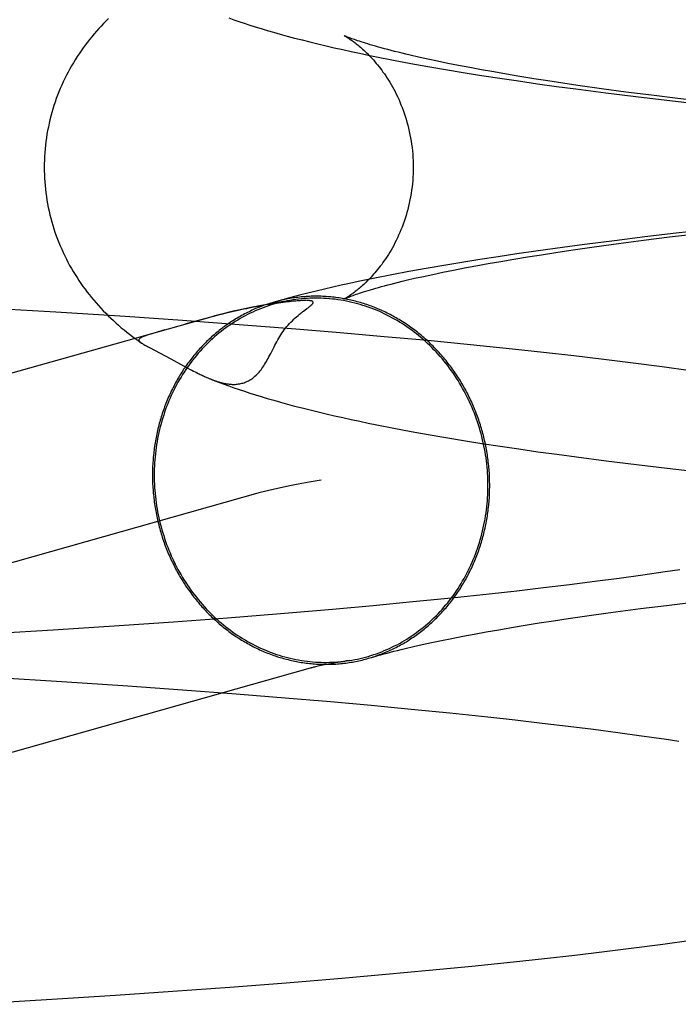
# Model space of a CAD drawing. Header units: inches. Extents: x 0 to 248, y 0 to 160.
# Tile 20 of 69: x 79.7783 to 79.848, y 81.6473 to 81.7515. Entities that reach past the tile are written whole.
import ezdxf

# ---------------------------------------------------------------- set-up
doc = ezdxf.new("R2010")
doc.units = ezdxf.units.IN
doc.header["$LTSCALE"] = 13.627625
doc.header["$MEASUREMENT"] = 0
doc.linetypes.add('HIDDEN', pattern=[0.2, 0.1, -0.1])
doc.layers.add('DEFAULT_2', color=8, linetype='HIDDEN')

msp = doc.modelspace()

# ---------------------------------------------------------------- linework, layer by layer
at = {"layer": 'DEFAULT_2', "color": 8, "linetype": 'HIDDEN'}
for p, q in [((79.82147, 81.74728), (79.82051, 81.7475)), ((79.81786, 81.74718), (79.81967, 81.74684)), ((79.81967, 81.74684), (79.82149, 81.74651)), ((79.8225, 81.74707), (79.82147, 81.74728)), ((79.82149, 81.74651), (79.82334, 81.74619)), ((79.82358, 81.74684), (79.8225, 81.74707)), ((79.82472, 81.74662), (79.82358, 81.74684)), ((79.82591, 81.74639), (79.82472, 81.74662)), ((79.82716, 81.74616), (79.82591, 81.74639)), ((79.82334, 81.74619), (79.82523, 81.74588)), ((79.82523, 81.74588), (79.82714, 81.74557)), ((79.82714, 81.74557), (79.82909, 81.74527)), ((79.82846, 81.74593), (79.82716, 81.74616)), ((79.82981, 81.74569), (79.82846, 81.74593)), ((79.82909, 81.74527), (79.83106, 81.74498)), ((79.83122, 81.74546), (79.82981, 81.74569)), ((79.83268, 81.74522), (79.83122, 81.74546)), ((79.83106, 81.74498), (79.83306, 81.74469)), ((79.83418, 81.74499), (79.83268, 81.74522)), ((79.83306, 81.74469), (79.83509, 81.74441)), ((79.83574, 81.74475), (79.83418, 81.74499)), ((79.83509, 81.74441), (79.83714, 81.74413)), ((79.83734, 81.74451), (79.83574, 81.74475)), ((79.83983, 81.74416), (79.83734, 81.74451)), ((79.83714, 81.74413), (79.84028, 81.74373)), ((79.84242, 81.74381), (79.83983, 81.74416)), ((79.84028, 81.74373), (79.84348, 81.74333)), ((79.84511, 81.74346), (79.84242, 81.74381)), ((79.84348, 81.74333), (79.84674, 81.74294)), ((79.84789, 81.74312), (79.84511, 81.74346)), ((79.84674, 81.74294), (79.85006, 81.74257)), ((79.85075, 81.74278), (79.84789, 81.74312)), ((79.84772, 81.72887), (79.84443, 81.72849)), ((79.84703, 81.72848), (79.84988, 81.72882)), ((79.85107, 81.72924), (79.84772, 81.72887)), ((79.83803, 81.72769), (79.83493, 81.72727)), ((79.8412, 81.72809), (79.83803, 81.72769)), ((79.83906, 81.72743), (79.84162, 81.72779)), ((79.84443, 81.72849), (79.8412, 81.72809)), ((79.84162, 81.72779), (79.84428, 81.72813)), ((79.84428, 81.72813), (79.84703, 81.72848)), ((79.8309, 81.7267), (79.82892, 81.7264)), ((79.8329, 81.72699), (79.8309, 81.7267)), ((79.832, 81.72637), (79.83348, 81.72661)), ((79.83493, 81.72727), (79.8329, 81.72699)), ((79.83348, 81.72661), (79.83502, 81.72685)), ((79.83502, 81.72685), (79.8366, 81.72708)), ((79.8366, 81.72708), (79.83906, 81.72743)), ((79.82317, 81.72548), (79.82131, 81.72516)), ((79.82506, 81.7258), (79.82317, 81.72548)), ((79.82698, 81.7261), (79.82506, 81.7258)), ((79.82657, 81.72544), (79.82785, 81.72567)), ((79.82892, 81.7264), (79.82698, 81.7261)), ((79.82785, 81.72567), (79.82918, 81.7259)), ((79.82918, 81.7259), (79.83056, 81.72614)), ((79.83056, 81.72614), (79.832, 81.72637)), ((79.81766, 81.72448), (79.81587, 81.72413)), ((79.81947, 81.72482), (79.81766, 81.72448)), ((79.82131, 81.72516), (79.81947, 81.72482)), ((79.82102, 81.72432), (79.82201, 81.72453)), ((79.82201, 81.72453), (79.82307, 81.72476)), ((79.82307, 81.72476), (79.82418, 81.72498)), ((79.82418, 81.72498), (79.82535, 81.72521)), ((79.82535, 81.72521), (79.82657, 81.72544)), ((79.8192, 81.7239), (79.82008, 81.72411)), ((79.82008, 81.72411), (79.82102, 81.72432)), ((79.80438, 81.72129), (79.80399, 81.72122)), ((79.80474, 81.72135), (79.80438, 81.72129)), ((79.80508, 81.7214), (79.80474, 81.72135)), ((79.80539, 81.72145), (79.80508, 81.7214)), ((79.80568, 81.72149), (79.80539, 81.72145)), ((79.80595, 81.72153), (79.80568, 81.72149)), ((79.8062, 81.72156), (79.80595, 81.72153)), ((79.80644, 81.72159), (79.8062, 81.72156)), ((79.80666, 81.72162), (79.80644, 81.72159)), ((79.80687, 81.72164), (79.80666, 81.72162)), ((79.80705, 81.72166), (79.80687, 81.72164)), ((79.80722, 81.72168), (79.80705, 81.72166)), ((79.80738, 81.7217), (79.80722, 81.72168)), ((79.80752, 81.72171), (79.80738, 81.7217)), ((79.80766, 81.72172), (79.80752, 81.72171)), ((79.80778, 81.72173), (79.80766, 81.72172)), ((79.8079, 81.72174), (79.80778, 81.72173)), ((79.808, 81.72174), (79.8079, 81.72174)), ((79.8081, 81.72175), (79.808, 81.72174)), ((79.80818, 81.72175), (79.8081, 81.72175)), ((79.80826, 81.72176), (79.80818, 81.72175)), ((79.80833, 81.72176), (79.80826, 81.72176)), ((79.80839, 81.72176), (79.80833, 81.72176)), ((79.80845, 81.72176), (79.80839, 81.72176)), ((79.80851, 81.72176), (79.80845, 81.72176)), ((79.80863, 81.72177), (79.8086, 81.72177)), ((79.80867, 81.72176), (79.80865, 81.72176)), ((79.78217, 81.72053), (79.77485, 81.72096)), ((79.78947, 81.72006), (79.78217, 81.72053)), ((79.80308, 81.72105), (79.80257, 81.72095)), ((79.80355, 81.72114), (79.80308, 81.72105)), ((79.80399, 81.72122), (79.80355, 81.72114)), ((79.80834, 81.72065), (79.80849, 81.72076)), ((79.80849, 81.72076), (79.8087, 81.72091)), ((79.8087, 81.72091), (79.80882, 81.721)), ((79.79854, 81.72002), (79.66938, 81.68359)), ((79.79554, 81.71965), (79.78947, 81.72006)), ((79.80155, 81.71921), (79.79554, 81.71965)), ((79.7975, 81.71971), (79.79581, 81.71925)), ((79.7984, 81.71996), (79.7975, 81.71971)), ((79.80751, 81.71874), (79.80155, 81.71921)), ((79.79287, 81.71841), (79.79241, 81.71828)), ((79.79369, 81.71865), (79.79287, 81.71841)), ((79.81223, 81.71835), (79.80751, 81.71874)), ((79.81688, 81.71794), (79.81223, 81.71835)), ((79.79085, 81.71752), (79.79121, 81.71727)), ((79.79117, 81.7173), (79.79121, 81.71727)), ((79.82147, 81.71752), (79.81688, 81.71794)), ((79.82599, 81.71707), (79.82147, 81.71752)), ((79.79205, 81.71679), (79.79317, 81.71621)), ((79.79317, 81.71621), (79.79371, 81.71592)), ((79.83043, 81.71662), (79.82599, 81.71707)), ((79.8337, 81.71626), (79.83043, 81.71662)), ((79.83692, 81.7159), (79.8337, 81.71626)), ((79.79371, 81.71592), (79.79431, 81.71559)), ((79.79431, 81.71559), (79.79564, 81.71487)), ((79.84008, 81.71552), (79.83692, 81.7159)), ((79.84319, 81.71514), (79.84008, 81.71552)), ((79.84624, 81.71474), (79.84319, 81.71514)), ((79.79564, 81.71487), (79.79604, 81.71465)), ((79.79604, 81.71465), (79.79629, 81.71452)), ((79.79629, 81.71452), (79.79653, 81.7144)), ((79.79653, 81.7144), (79.7967, 81.71431)), ((79.7967, 81.71431), (79.79687, 81.71422)), ((79.79687, 81.71422), (79.79704, 81.71414)), ((79.79704, 81.71414), (79.7972, 81.71406)), ((79.7972, 81.71406), (79.79731, 81.714)), ((79.79731, 81.714), (79.79742, 81.71395)), ((79.84923, 81.71434), (79.84624, 81.71474)), ((79.79742, 81.71395), (79.79754, 81.71389)), ((79.79754, 81.71389), (79.79765, 81.71384)), ((79.79765, 81.71384), (79.79776, 81.71379)), ((79.79776, 81.71379), (79.79788, 81.71374)), ((79.79788, 81.71374), (79.79799, 81.71368)), ((79.79799, 81.71368), (79.79811, 81.71363)), ((79.79811, 81.71363), (79.79824, 81.71358)), ((79.81789, 81.70827), (79.8197, 81.70793)), ((79.8197, 81.70793), (79.82152, 81.7076)), ((79.82152, 81.7076), (79.82338, 81.70728)), ((79.82338, 81.70728), (79.82526, 81.70697)), ((79.82526, 81.70697), (79.82718, 81.70666)), ((79.82718, 81.70666), (79.82912, 81.70636)), ((79.82912, 81.70636), (79.8311, 81.70607)), ((79.8311, 81.70607), (79.8331, 81.70578)), ((79.8331, 81.70578), (79.83512, 81.7055)), ((79.83512, 81.7055), (79.83718, 81.70522)), ((79.83718, 81.70522), (79.84032, 81.70482)), ((79.84032, 81.70482), (79.84352, 81.70442)), ((79.84352, 81.70442), (79.84679, 81.70404)), ((79.84679, 81.70404), (79.85011, 81.70366)), ((79.80377, 81.70145), (79.67468, 81.66504)), ((79.84813, 81.69329), (79.84658, 81.69306)), ((79.8417, 81.69238), (79.83912, 81.69204)), ((79.84419, 81.69272), (79.8417, 81.69238)), ((79.84658, 81.69306), (79.84419, 81.69272)), ((79.8337, 81.69137), (79.83087, 81.69104)), ((79.83645, 81.6917), (79.8337, 81.69137)), ((79.83912, 81.69204), (79.83645, 81.6917)), ((79.82399, 81.6903), (79.8199, 81.68989)), ((79.82797, 81.69072), (79.82399, 81.6903)), ((79.83087, 81.69104), (79.82797, 81.69072)), ((79.8114, 81.68911), (79.80591, 81.68864)), ((79.81569, 81.68949), (79.8114, 81.68911)), ((79.8199, 81.68989), (79.81569, 81.68949)), ((79.84132, 81.68884), (79.84396, 81.68919)), ((79.84396, 81.68919), (79.84669, 81.68953)), ((79.84669, 81.68953), (79.84952, 81.68987)), ((79.80031, 81.68819), (79.79461, 81.68777)), ((79.80591, 81.68864), (79.80031, 81.68819)), ((79.83476, 81.6879), (79.83633, 81.68814)), ((79.83633, 81.68814), (79.83877, 81.68849)), ((79.83877, 81.68849), (79.84132, 81.68884)), ((79.78885, 81.68736), (79.78186, 81.68691)), ((79.79461, 81.68777), (79.78885, 81.68736)), ((79.82765, 81.68673), (79.82897, 81.68696)), ((79.82897, 81.68696), (79.83034, 81.6872)), ((79.83034, 81.6872), (79.83176, 81.68743)), ((79.83176, 81.68743), (79.83324, 81.68767)), ((79.83324, 81.68767), (79.83476, 81.6879)), ((79.78186, 81.68691), (79.77483, 81.68648)), ((79.82291, 81.68582), (79.82401, 81.68604)), ((79.82401, 81.68604), (79.82517, 81.68627)), ((79.82517, 81.68627), (79.82638, 81.6865)), ((79.82638, 81.6865), (79.82765, 81.68673)), ((79.81908, 81.68497), (79.81995, 81.68517)), ((79.81995, 81.68517), (79.82088, 81.68538)), ((79.82088, 81.68538), (79.82187, 81.6856)), ((79.82187, 81.6856), (79.82291, 81.68582)), ((79.81171, 81.68345), (79.81121, 81.68336)), ((79.81226, 81.68354), (79.81171, 81.68345)), ((79.77575, 81.68191), (79.78278, 81.68148)), ((79.78278, 81.68148), (79.78977, 81.68102)), ((79.78977, 81.68102), (79.79553, 81.68061)), ((79.79553, 81.68061), (79.80122, 81.68018)), ((79.80122, 81.68018), (79.80681, 81.67973)), ((79.80681, 81.67973), (79.8112, 81.67936)), ((79.8112, 81.67936), (79.8155, 81.67897)), ((79.8155, 81.67897), (79.81971, 81.67857)), ((79.81971, 81.67857), (79.82382, 81.67816)), ((79.82382, 81.67816), (79.82781, 81.67774)), ((79.82781, 81.67774), (79.83072, 81.67742)), ((79.83072, 81.67742), (79.83356, 81.67709)), ((79.83356, 81.67709), (79.83631, 81.67676)), ((79.83631, 81.67676), (79.83899, 81.67643)), ((79.83899, 81.67643), (79.84157, 81.67609)), ((79.84157, 81.67609), (79.84407, 81.67575)), ((79.84407, 81.67575), (79.84647, 81.6754)), ((79.84647, 81.6754), (79.84802, 81.67517)), ((79.84327, 81.65332), (79.84632, 81.65371)), ((79.84632, 81.65371), (79.8493, 81.65412)), ((79.83702, 81.65256), (79.84017, 81.65293)), ((79.84017, 81.65293), (79.84327, 81.65332)), ((79.82612, 81.65139), (79.83054, 81.65184)), ((79.83054, 81.65184), (79.83381, 81.6522)), ((79.83381, 81.6522), (79.83702, 81.65256)), ((79.81239, 81.65011), (79.81704, 81.65052)), ((79.81704, 81.65052), (79.82161, 81.65094)), ((79.82161, 81.65094), (79.82612, 81.65139)), ((79.80055, 81.64917), (79.80651, 81.64963)), ((79.80651, 81.64963), (79.81239, 81.65011)), ((79.78848, 81.64832), (79.79454, 81.64873)), ((79.79454, 81.64873), (79.80055, 81.64917)), ((79.77389, 81.64743), (79.78119, 81.64786)), ((79.78119, 81.64786), (79.78848, 81.64832))]:
    msp.add_line(p, q, dxfattribs=at)
for points in [[(79.78773, 81.75159), (79.78747, 81.75132), (79.7872, 81.75105), (79.78694, 81.75078), (79.78669, 81.75051), (79.78644, 81.75023), (79.7862, 81.74995), (79.78596, 81.74966), (79.78573, 81.74937), (79.7855, 81.74908), (79.78527, 81.74878), (79.78505, 81.74848), (79.78483, 81.74817), (79.78462, 81.74786), (79.78442, 81.74755), (79.78421, 81.74723), (79.78402, 81.74691), (79.78383, 81.74658), (79.78364, 81.74625), (79.78346, 81.74592), (79.78328, 81.74558), (79.78311, 81.74524), (79.78295, 81.74489), (79.78279, 81.74454), (79.78263, 81.74419), (79.78249, 81.74383), (79.78235, 81.74347), (79.78221, 81.74311), (79.78208, 81.74275), (79.78196, 81.74238), (79.78184, 81.74201), (79.78173, 81.74163), (79.78163, 81.74126), (79.78154, 81.74088), (79.78145, 81.7405), (79.78137, 81.74011), (79.78129, 81.73973), (79.78122, 81.73934), (79.78116, 81.73896), (79.78111, 81.73857), (79.78106, 81.73818), (79.78102, 81.73779), (79.78099, 81.7374), (79.78096, 81.737), (79.78095, 81.73661), (79.78094, 81.73622), (79.78093, 81.73585)], [(79.80045, 81.75164), (79.80097, 81.75145), (79.80151, 81.75126), (79.80207, 81.75108), (79.80265, 81.75089), (79.80324, 81.7507), (79.80386, 81.75051), (79.8045, 81.75032), (79.80517, 81.75013), (79.80587, 81.74993), (79.80661, 81.74973), (79.80738, 81.74952), (79.80819, 81.74931), (79.80901, 81.7491), (79.80986, 81.7489), (79.81072, 81.74869), (79.81159, 81.74849), (79.81248, 81.74829), (79.81337, 81.7481), (79.81427, 81.74791), (79.81517, 81.74772), (79.81607, 81.74754), (79.81786, 81.74718)], [(79.81262, 81.74978), (79.81262, 81.74978), (79.81262, 81.74978), (79.81263, 81.74977), (79.81266, 81.74976), (79.81268, 81.74975), (79.81272, 81.74973), (79.81276, 81.74971), (79.8128, 81.74968), (79.81285, 81.74965), (79.81291, 81.74962), (79.81297, 81.74958), (79.81303, 81.74954), (79.8131, 81.7495), (79.81318, 81.74945), (79.81325, 81.7494), (79.81334, 81.74934), (79.81342, 81.74928), (79.81351, 81.74922), (79.81361, 81.74915), (79.8137, 81.74908), (79.8138, 81.749), (79.81391, 81.74892), (79.81401, 81.74884), (79.81412, 81.74875), (79.81423, 81.74866), (79.81435, 81.74856), (79.81447, 81.74846), (79.81458, 81.74835), (79.81471, 81.74824), (79.81483, 81.74812), (79.81496, 81.748), (79.81509, 81.74787), (79.81522, 81.74774), (79.81535, 81.7476), (79.81548, 81.74746), (79.81562, 81.74731), (79.81576, 81.74716), (79.81589, 81.747), (79.81603, 81.74684), (79.81617, 81.74667), (79.81632, 81.74649), (79.81646, 81.7463), (79.8166, 81.74611), (79.81674, 81.74592), (79.81689, 81.74572), (79.81703, 81.74551), (79.81717, 81.74529), (79.81731, 81.74507), (79.81746, 81.74484), (79.8176, 81.7446), (79.81773, 81.74436), (79.81787, 81.74411), (79.81801, 81.74385), (79.81814, 81.74359), (79.81827, 81.74332), (79.8184, 81.74304), (79.81852, 81.74276), (79.81864, 81.74247), (79.81876, 81.74218), (79.81887, 81.74188), (79.81898, 81.74157), (79.81908, 81.74126), (79.81918, 81.74094), (79.81927, 81.74062), (79.81936, 81.7403), (79.81945, 81.73997), (79.81952, 81.73964), (79.81959, 81.7393), (79.81966, 81.73897), (79.81971, 81.73862), (79.81977, 81.73828), (79.81981, 81.73793), (79.81985, 81.73759), (79.81988, 81.73724), (79.8199, 81.73688), (79.81992, 81.73653), (79.81993, 81.73618), (79.81993, 81.73585)], [(79.82051, 81.7475), (79.8196, 81.74771), (79.81917, 81.74781), (79.81875, 81.74791), (79.81835, 81.74801), (79.81796, 81.74811), (79.81759, 81.7482), (79.81724, 81.74829), (79.81689, 81.74839), (79.81656, 81.74847), (79.81625, 81.74856), (79.81595, 81.74865), (79.81567, 81.74873), (79.8154, 81.74881), (79.81514, 81.74889), (79.8149, 81.74896), (79.81467, 81.74903), (79.81445, 81.7491), (79.81425, 81.74917), (79.81406, 81.74923), (79.81389, 81.74929), (79.81373, 81.74935), (79.81358, 81.7494), (79.81344, 81.74945), (79.81331, 81.7495), (79.8132, 81.74954), (79.8131, 81.74958), (79.813, 81.74962), (79.81292, 81.74965), (79.81285, 81.74968), (79.81279, 81.74971), (79.81274, 81.74973), (79.8127, 81.74975), (79.81266, 81.74976), (79.81264, 81.74977), (79.81263, 81.74978)], [(79.78093, 81.73585), (79.78094, 81.73549), (79.78095, 81.7351), (79.78096, 81.73471), (79.78099, 81.73431), (79.78102, 81.73392), (79.78106, 81.73353), (79.78111, 81.73315), (79.78116, 81.73276), (79.78122, 81.73237), (79.78129, 81.73199), (79.78136, 81.7316), (79.78144, 81.73122), (79.78153, 81.73084), (79.78163, 81.73046), (79.78173, 81.73009), (79.78184, 81.72972), (79.78195, 81.72935), (79.78207, 81.72898), (79.7822, 81.72861), (79.78234, 81.72825), (79.78248, 81.72789), (79.78262, 81.72754), (79.78278, 81.72719), (79.78293, 81.72684), (79.7831, 81.72649), (79.78327, 81.72615), (79.78344, 81.72581), (79.78362, 81.72548), (79.78381, 81.72515), (79.784, 81.72482), (79.7842, 81.7245), (79.7844, 81.72419), (79.7846, 81.72387), (79.78481, 81.72356), (79.78503, 81.72326), (79.78525, 81.72296), (79.78547, 81.72266), (79.7857, 81.72237), (79.78593, 81.72208), (79.78617, 81.72179), (79.78641, 81.72151), (79.78666, 81.72123), (79.78691, 81.72096), (79.78717, 81.72069), (79.78743, 81.72042), (79.7877, 81.72015), (79.78797, 81.71989), (79.78824, 81.71964), (79.78852, 81.71938), (79.7888, 81.71914), (79.78908, 81.71889), (79.78937, 81.71866), (79.78966, 81.71842), (79.78995, 81.71819), (79.79025, 81.71797), (79.79055, 81.71774), (79.79085, 81.71752)], [(79.81993, 81.73585), (79.81993, 81.73552), (79.81992, 81.73517), (79.8199, 81.73482), (79.81988, 81.73446), (79.81985, 81.73411), (79.81981, 81.73377), (79.81976, 81.73342), (79.81971, 81.73308), (79.81966, 81.73273), (79.81959, 81.7324), (79.81952, 81.73206), (79.81944, 81.73173), (79.81936, 81.7314), (79.81927, 81.73107), (79.81918, 81.73075), (79.81908, 81.73044), (79.81898, 81.73013), (79.81887, 81.72982), (79.81876, 81.72952), (79.81864, 81.72923), (79.81852, 81.72894), (79.81839, 81.72866), (79.81827, 81.72838), (79.81814, 81.72811), (79.818, 81.72785), (79.81787, 81.72759), (79.81773, 81.72734), (79.81759, 81.7271), (79.81745, 81.72686), (79.81731, 81.72663), (79.81717, 81.72641), (79.81703, 81.72619), (79.81688, 81.72598), (79.81674, 81.72578), (79.8166, 81.72558), (79.81645, 81.72539), (79.81631, 81.72521), (79.81617, 81.72503), (79.81603, 81.72486), (79.81589, 81.7247), (79.81575, 81.72454), (79.81561, 81.72438), (79.81548, 81.72424), (79.81535, 81.72409), (79.81521, 81.72396), (79.81508, 81.72383), (79.81495, 81.7237), (79.81483, 81.72358), (79.8147, 81.72346), (79.81458, 81.72335), (79.81446, 81.72324), (79.81434, 81.72314), (79.81423, 81.72304), (79.81412, 81.72295), (79.81401, 81.72286), (79.8139, 81.72278), (79.8138, 81.7227), (79.8137, 81.72262), (79.8136, 81.72255), (79.81351, 81.72248), (79.81342, 81.72242), (79.81333, 81.72236), (79.81325, 81.7223), (79.81317, 81.72225), (79.8131, 81.7222), (79.81303, 81.72216), (79.81296, 81.72212), (79.8129, 81.72208), (79.81285, 81.72205), (79.8128, 81.72202), (79.81275, 81.72199), (79.81271, 81.72197), (79.81268, 81.72195), (79.81265, 81.72194), (79.81263, 81.72193), (79.81262, 81.72192), (79.81261, 81.72192)], [(79.81587, 81.72413), (79.81498, 81.72395), (79.8141, 81.72376), (79.81321, 81.72357), (79.81233, 81.72338), (79.81145, 81.72318), (79.81057, 81.72297), (79.80968, 81.72276), (79.80879, 81.72254), (79.8079, 81.72232), (79.80701, 81.72208), (79.80611, 81.72184), (79.80522, 81.72159)], [(79.81262, 81.72192), (79.81262, 81.72192), (79.81264, 81.72193), (79.81267, 81.72194), (79.8127, 81.72196), (79.81274, 81.72198), (79.81279, 81.722), (79.81286, 81.72202), (79.81293, 81.72205), (79.81301, 81.72209), (79.8131, 81.72212), (79.81321, 81.72216), (79.81332, 81.72221), (79.81345, 81.72226), (79.81359, 81.72231), (79.81374, 81.72236), (79.8139, 81.72242), (79.81408, 81.72248), (79.81427, 81.72254), (79.81447, 81.72261), (79.81468, 81.72268), (79.81491, 81.72275), (79.81516, 81.72282), (79.81541, 81.7229), (79.81568, 81.72298), (79.81597, 81.72306), (79.81627, 81.72315), (79.81658, 81.72323), (79.81691, 81.72332), (79.81726, 81.72341), (79.81762, 81.72351), (79.81799, 81.7236), (79.81838, 81.7237), (79.81878, 81.7238), (79.8192, 81.7239)], [(79.80522, 81.72159), (79.80519, 81.72158), (79.80502, 81.72153), (79.80485, 81.72148), (79.80469, 81.72143), (79.80452, 81.72137), (79.80436, 81.72132), (79.80419, 81.72126), (79.80403, 81.7212), (79.80386, 81.72114), (79.8037, 81.72107), (79.80354, 81.72101), (79.80337, 81.72094), (79.80321, 81.72087), (79.80305, 81.7208), (79.80289, 81.72073), (79.80273, 81.72065), (79.80258, 81.72058), (79.80242, 81.7205), (79.80226, 81.72042), (79.8021, 81.72034), (79.80195, 81.72026), (79.80179, 81.72017), (79.80164, 81.72009), (79.80149, 81.72), (79.80133, 81.71991), (79.80118, 81.71982), (79.80103, 81.71973), (79.80088, 81.71963), (79.80073, 81.71954), (79.80059, 81.71944), (79.80044, 81.71934), (79.80029, 81.71924), (79.80015, 81.71914), (79.8, 81.71903), (79.79986, 81.71893), (79.79972, 81.71882), (79.79958, 81.71871), (79.79944, 81.7186), (79.7993, 81.71849), (79.79916, 81.71838), (79.79902, 81.71826), (79.79889, 81.71815), (79.79875, 81.71803), (79.79862, 81.71791), (79.79849, 81.71779), (79.79836, 81.71767), (79.79823, 81.71754), (79.7981, 81.71742), (79.79797, 81.71729), (79.79784, 81.71716), (79.79772, 81.71703), (79.79759, 81.7169), (79.79747, 81.71677), (79.79735, 81.71664), (79.79723, 81.7165), (79.79711, 81.71637), (79.79699, 81.71623), (79.79687, 81.71609), (79.79676, 81.71595), (79.79664, 81.71581), (79.79653, 81.71567), (79.79642, 81.71553), (79.79631, 81.71538), (79.7962, 81.71523), (79.79609, 81.71509), (79.79598, 81.71494), (79.79588, 81.71479), (79.79578, 81.71464), (79.79567, 81.71449), (79.79557, 81.71433), (79.79547, 81.71418), (79.79538, 81.71402), (79.79528, 81.71387), (79.79518, 81.71371), (79.79509, 81.71355), (79.795, 81.71339), (79.79491, 81.71323), (79.79482, 81.71307), (79.79473, 81.71291), (79.79465, 81.71274), (79.79456, 81.71258), (79.79448, 81.71242), (79.7944, 81.71225), (79.79432, 81.71208), (79.79424, 81.71191), (79.79416, 81.71174), (79.79408, 81.71157), (79.79401, 81.7114), (79.79394, 81.71123), (79.79387, 81.71106), (79.7938, 81.71089), (79.79373, 81.71071), (79.79366, 81.71054), (79.7936, 81.71036), (79.79354, 81.71019), (79.79347, 81.71001), (79.79341, 81.70983), (79.79336, 81.70965), (79.7933, 81.70947), (79.79324, 81.70929), (79.79319, 81.70911), (79.79314, 81.70893), (79.79309, 81.70875), (79.79304, 81.70857), (79.793, 81.70839), (79.79295, 81.7082), (79.79291, 81.70802), (79.79287, 81.70784), (79.79283, 81.70765), (79.79279, 81.70747), (79.79275, 81.70728), (79.79272, 81.7071), (79.79268, 81.70691), (79.79265, 81.70672), (79.79262, 81.70653), (79.79259, 81.70635), (79.79257, 81.70616), (79.79254, 81.70597), (79.79252, 81.70578), (79.7925, 81.70559), (79.79248, 81.7054), (79.79246, 81.70521), (79.79244, 81.70503), (79.79243, 81.70484), (79.79241, 81.70465), (79.7924, 81.70445), (79.79239, 81.70426), (79.79239, 81.70407), (79.79238, 81.70388), (79.79238, 81.70369), (79.79237, 81.7035), (79.79237, 81.70331)], [(79.80719, 81.72182), (79.80694, 81.72177), (79.80665, 81.72172), (79.80635, 81.72166), (79.80606, 81.7216), (79.80578, 81.72153), (79.80549, 81.72145), (79.8052, 81.72137), (79.80492, 81.72129), (79.80463, 81.72119), (79.80435, 81.7211), (79.80407, 81.721), (79.80379, 81.72089), (79.80352, 81.72078), (79.80324, 81.72066), (79.80297, 81.72054), (79.8027, 81.72041), (79.80243, 81.72028), (79.80216, 81.72014), (79.8019, 81.72), (79.80164, 81.71985), (79.80138, 81.7197), (79.80112, 81.71954), (79.80087, 81.71938), (79.80062, 81.71921), (79.80037, 81.71904), (79.80012, 81.71887), (79.79988, 81.71869), (79.79964, 81.7185), (79.7994, 81.71831), (79.79917, 81.71812), (79.79894, 81.71792), (79.79871, 81.71772), (79.79848, 81.71751), (79.79826, 81.7173), (79.79805, 81.71708), (79.79783, 81.71687), (79.79762, 81.71664), (79.79741, 81.71641), (79.79721, 81.71618), (79.79701, 81.71595), (79.79681, 81.71571), (79.79662, 81.71547), (79.79643, 81.71522), (79.79625, 81.71497), (79.79607, 81.71472), (79.79589, 81.71446), (79.79572, 81.7142), (79.79555, 81.71394), (79.79539, 81.71367), (79.79523, 81.7134), (79.79507, 81.71313), (79.79492, 81.71286), (79.79478, 81.71258), (79.79463, 81.7123), (79.7945, 81.71201), (79.79436, 81.71173), (79.79423, 81.71144), (79.79411, 81.71114), (79.79399, 81.71085), (79.79387, 81.71055), (79.79376, 81.71026), (79.79366, 81.70996), (79.79356, 81.70965), (79.79346, 81.70935), (79.79337, 81.70904), (79.79328, 81.70873), (79.7932, 81.70842), (79.79312, 81.70811), (79.79305, 81.7078), (79.79298, 81.70748), (79.79292, 81.70717), (79.79286, 81.70685), (79.79281, 81.70653), (79.79276, 81.70621), (79.79272, 81.70589), (79.79268, 81.70557), (79.79265, 81.70525), (79.79262, 81.70493), (79.7926, 81.7046), (79.79258, 81.70428), (79.79257, 81.70395), (79.79256, 81.70363), (79.79256, 81.7033)], [(79.80649, 81.7217), (79.80576, 81.72158), (79.80503, 81.72146), (79.80428, 81.72132), (79.80352, 81.72118), (79.80277, 81.72103), (79.8021, 81.72089), (79.80147, 81.72075), (79.80089, 81.72062), (79.80035, 81.72049), (79.79985, 81.72037), (79.79938, 81.72025), (79.79895, 81.72013), (79.79854, 81.72002)], [(79.82802, 81.7022), (79.82802, 81.70239), (79.82801, 81.70259), (79.82801, 81.70278), (79.828, 81.70297), (79.828, 81.70316), (79.82799, 81.70335), (79.82798, 81.70354), (79.82796, 81.70373), (79.82795, 81.70392), (79.82793, 81.70411), (79.82791, 81.7043), (79.82789, 81.70449), (79.82787, 81.70468), (79.82785, 81.70487), (79.82783, 81.70506), (79.8278, 81.70525), (79.82777, 81.70544), (79.82774, 81.70563), (79.82771, 81.70582), (79.82768, 81.70601), (79.82764, 81.7062), (79.8276, 81.70638), (79.82757, 81.70657), (79.82753, 81.70676), (79.82748, 81.70695), (79.82744, 81.70713), (79.8274, 81.70732), (79.82735, 81.7075), (79.8273, 81.70769), (79.82725, 81.70787), (79.8272, 81.70806), (79.82715, 81.70824), (79.82709, 81.70842), (79.82703, 81.70861), (79.82698, 81.70879), (79.82692, 81.70897), (79.82686, 81.70915), (79.82679, 81.70933), (79.82673, 81.70951), (79.82666, 81.70969), (79.82659, 81.70987), (79.82652, 81.71005), (79.82645, 81.71022), (79.82638, 81.7104), (79.82631, 81.71057), (79.82623, 81.71075), (79.82615, 81.71092), (79.82608, 81.71109), (79.826, 81.71127), (79.82591, 81.71144), (79.82583, 81.71161), (79.82575, 81.71178), (79.82566, 81.71195), (79.82557, 81.71212), (79.82548, 81.71228), (79.82539, 81.71245), (79.8253, 81.71261), (79.82521, 81.71278), (79.82511, 81.71294), (79.82501, 81.7131), (79.82492, 81.71326), (79.82482, 81.71343), (79.82472, 81.71358), (79.82461, 81.71374), (79.82451, 81.7139), (79.82441, 81.71406), (79.8243, 81.71421), (79.82419, 81.71436), (79.82408, 81.71452), (79.82397, 81.71467), (79.82386, 81.71482), (79.82375, 81.71497), (79.82363, 81.71512), (79.82352, 81.71526), (79.8234, 81.71541), (79.82328, 81.71555), (79.82316, 81.7157), (79.82304, 81.71584), (79.82292, 81.71598), (79.8228, 81.71612), (79.82267, 81.71626), (79.82255, 81.7164), (79.82242, 81.71653), (79.82229, 81.71667), (79.82216, 81.7168), (79.82203, 81.71693), (79.8219, 81.71706), (79.82177, 81.71719), (79.82164, 81.71732), (79.8215, 81.71744), (79.82137, 81.71757), (79.82123, 81.71769), (79.82109, 81.71781), (79.82095, 81.71793), (79.82081, 81.71805), (79.82067, 81.71817), (79.82053, 81.71828), (79.82039, 81.7184), (79.82024, 81.71851), (79.8201, 81.71862), (79.81995, 81.71873), (79.8198, 81.71884), (79.81966, 81.71895), (79.81951, 81.71905), (79.81936, 81.71916), (79.81921, 81.71926), (79.81906, 81.71936), (79.8189, 81.71946), (79.81875, 81.71956), (79.8186, 81.71965), (79.81844, 81.71975), (79.81829, 81.71984), (79.81813, 81.71993), (79.81797, 81.72002), (79.81782, 81.7201), (79.81766, 81.72019), (79.8175, 81.72027), (79.81734, 81.72036), (79.81718, 81.72044), (79.81702, 81.72052), (79.81685, 81.72059), (79.81669, 81.72067), (79.81653, 81.72074), (79.81636, 81.72082), (79.8162, 81.72089), (79.81603, 81.72095), (79.81587, 81.72102), (79.8157, 81.72109), (79.81554, 81.72115), (79.81537, 81.72121), (79.8152, 81.72127), (79.81503, 81.72133), (79.81486, 81.72138), (79.8147, 81.72144), (79.81453, 81.72149), (79.81436, 81.72154), (79.81419, 81.72159), (79.81401, 81.72164), (79.81384, 81.72168), (79.81367, 81.72173), (79.8135, 81.72177), (79.81333, 81.72181), (79.81316, 81.72185), (79.81298, 81.72188), (79.81281, 81.72192), (79.81264, 81.72195), (79.81246, 81.72198), (79.81229, 81.72201), (79.81212, 81.72204), (79.81194, 81.72206), (79.81177, 81.72208), (79.81159, 81.72211), (79.81142, 81.72213), (79.81124, 81.72214), (79.81107, 81.72216), (79.8109, 81.72217), (79.81072, 81.72218), (79.81055, 81.72219), (79.81037, 81.7222), (79.8102, 81.72221), (79.81002, 81.72221), (79.80985, 81.72222), (79.80967, 81.72222), (79.8095, 81.72222), (79.80932, 81.72221), (79.80915, 81.72221), (79.80897, 81.7222), (79.8088, 81.72219), (79.80862, 81.72218), (79.80845, 81.72217), (79.80827, 81.72216), (79.8081, 81.72214), (79.80793, 81.72212), (79.80775, 81.7221), (79.80758, 81.72208), (79.80741, 81.72206), (79.80723, 81.72203), (79.80706, 81.722), (79.80689, 81.72197), (79.80672, 81.72194), (79.80655, 81.72191), (79.80638, 81.72188), (79.80621, 81.72184), (79.80603, 81.7218), (79.80586, 81.72176), (79.8057, 81.72172), (79.80553, 81.72167), (79.80536, 81.72163)], [(79.82783, 81.70221), (79.82783, 81.70253), (79.82782, 81.70286), (79.82781, 81.70318), (79.82779, 81.70351), (79.82777, 81.70383), (79.82774, 81.70416), (79.82771, 81.70448), (79.82767, 81.70481), (79.82763, 81.70513), (79.82758, 81.70545), (79.82753, 81.70577), (79.82747, 81.70609), (79.82741, 81.70641), (79.82734, 81.70673), (79.82727, 81.70705), (79.82719, 81.70737), (79.82711, 81.70768), (79.82702, 81.708), (79.82693, 81.70831), (79.82683, 81.70862), (79.82673, 81.70893), (79.82663, 81.70923), (79.82652, 81.70954), (79.8264, 81.70984), (79.82628, 81.71014), (79.82616, 81.71044), (79.82603, 81.71074), (79.8259, 81.71104), (79.82576, 81.71133), (79.82561, 81.71162), (79.82547, 81.71191), (79.82532, 81.71219), (79.82516, 81.71247), (79.825, 81.71275), (79.82484, 81.71303), (79.82467, 81.7133), (79.8245, 81.71357), (79.82432, 81.71384), (79.82414, 81.71411), (79.82396, 81.71437), (79.82377, 81.71462), (79.82358, 81.71488), (79.82338, 81.71513), (79.82318, 81.71538), (79.82298, 81.71562), (79.82277, 81.71586), (79.82256, 81.7161), (79.82235, 81.71633), (79.82213, 81.71656), (79.82191, 81.71678), (79.82168, 81.717), (79.82146, 81.71722), (79.82122, 81.71743), (79.82099, 81.71764), (79.82075, 81.71785), (79.82051, 81.71805), (79.82027, 81.71824), (79.82002, 81.71843), (79.81978, 81.71862), (79.81952, 81.7188), (79.81927, 81.71898), (79.81901, 81.71915), (79.81875, 81.71932), (79.81849, 81.71948), (79.81823, 81.71964), (79.81796, 81.7198), (79.81769, 81.71995), (79.81742, 81.72009), (79.81715, 81.72023), (79.81688, 81.72036), (79.8166, 81.72049), (79.81632, 81.72062), (79.81604, 81.72074), (79.81576, 81.72085), (79.81548, 81.72096), (79.81519, 81.72106), (79.8149, 81.72116), (79.81462, 81.72125), (79.81433, 81.72134), (79.81404, 81.72142), (79.81375, 81.7215), (79.81345, 81.72157), (79.81316, 81.72164), (79.81287, 81.7217), (79.81257, 81.72176), (79.81228, 81.72181), (79.81198, 81.72185), (79.81168, 81.72189), (79.81139, 81.72192), (79.81109, 81.72195), (79.81079, 81.72198), (79.81049, 81.72199), (79.8102, 81.722), (79.8099, 81.72201), (79.8096, 81.72201), (79.8093, 81.72201), (79.80901, 81.722), (79.80871, 81.72198), (79.80841, 81.72196), (79.80812, 81.72194), (79.80782, 81.7219), (79.80753, 81.72187), (79.80723, 81.72182), (79.80649, 81.7217)], [(79.80858, 81.72177), (79.80856, 81.72177), (79.80851, 81.72176)], [(79.80882, 81.721), (79.80887, 81.72104), (79.80893, 81.72108), (79.80897, 81.72112), (79.80902, 81.72116), (79.80906, 81.72119), (79.8091, 81.72122), (79.80913, 81.72125), (79.80916, 81.72128), (79.80919, 81.72131), (79.80922, 81.72133), (79.80924, 81.72136), (79.80926, 81.72138), (79.80928, 81.72141), (79.8093, 81.72143), (79.80931, 81.72145), (79.80933, 81.72147), (79.80934, 81.72148), (79.80934, 81.7215), (79.80935, 81.72152), (79.80935, 81.72153), (79.80936, 81.72155), (79.80936, 81.72156), (79.80936, 81.72158), (79.80935, 81.72159), (79.80935, 81.7216), (79.80934, 81.72161), (79.80934, 81.72162), (79.80933, 81.72163), (79.80932, 81.72164), (79.80931, 81.72165), (79.8093, 81.72166), (79.80929, 81.72167), (79.80928, 81.72167), (79.80926, 81.72168), (79.80925, 81.72169), (79.80923, 81.72169), (79.80922, 81.7217), (79.8092, 81.72171), (79.80918, 81.72171), (79.80917, 81.72172), (79.80915, 81.72172), (79.80913, 81.72172), (79.80911, 81.72173), (79.80909, 81.72173), (79.80908, 81.72173), (79.80906, 81.72174), (79.80904, 81.72174), (79.80902, 81.72174), (79.809, 81.72174), (79.80898, 81.72175), (79.80897, 81.72175), (79.80895, 81.72175), (79.80893, 81.72175), (79.80891, 81.72175), (79.80889, 81.72176), (79.80887, 81.72176), (79.80885, 81.72176), (79.80883, 81.72176), (79.80881, 81.72176), (79.80879, 81.72176), (79.80877, 81.72176), (79.80875, 81.72176), (79.80873, 81.72176), (79.80871, 81.72176), (79.80869, 81.72176)], [(79.79979, 81.72032), (79.79932, 81.7202), (79.7984, 81.71996)], [(79.80257, 81.72095), (79.8023, 81.7209), (79.80202, 81.72084), (79.80172, 81.72078), (79.80143, 81.72071), (79.80112, 81.72064), (79.8008, 81.72057), (79.80047, 81.72049), (79.80013, 81.72041), (79.79979, 81.72032)], [(79.80776, 81.72019), (79.80784, 81.72026), (79.80793, 81.72033), (79.80801, 81.72039), (79.80809, 81.72046), (79.80818, 81.72053), (79.80826, 81.72059), (79.80834, 81.72065)], [(79.80487, 81.71616), (79.80523, 81.71687), (79.80532, 81.71705), (79.80542, 81.71723), (79.80552, 81.71741), (79.80562, 81.71759), (79.80572, 81.71777), (79.80583, 81.71796), (79.80594, 81.71814), (79.80606, 81.71831), (79.80618, 81.71849), (79.80631, 81.71867), (79.80644, 81.71884), (79.80658, 81.71901), (79.80672, 81.71917), (79.80686, 81.71933), (79.80701, 81.71948), (79.80716, 81.71963), (79.80731, 81.71978), (79.80746, 81.71992), (79.80761, 81.72005), (79.80776, 81.72019)], [(79.79241, 81.71828), (79.79221, 81.71822), (79.79202, 81.71816), (79.79185, 81.7181), (79.79169, 81.71805), (79.79156, 81.718), (79.79143, 81.71796), (79.79132, 81.71791), (79.79123, 81.71787), (79.79115, 81.71783), (79.79108, 81.71779), (79.79103, 81.71775), (79.79099, 81.71771), (79.79096, 81.71767), (79.79094, 81.71763), (79.79094, 81.71759), (79.79094, 81.71755), (79.79096, 81.71751), (79.79098, 81.71747), (79.79102, 81.71743), (79.79106, 81.71739), (79.79111, 81.71735), (79.79117, 81.7173)], [(79.79121, 81.71727), (79.79124, 81.71726), (79.79131, 81.71721), (79.79139, 81.71716), (79.79147, 81.71711), (79.79156, 81.71706), (79.79165, 81.71701), (79.79175, 81.71696), (79.79185, 81.7169), (79.79205, 81.71679)], [(79.79863, 81.71342), (79.7987, 81.71339), (79.79877, 81.71336), (79.79884, 81.71334), (79.79892, 81.71331), (79.79899, 81.71328), (79.79907, 81.71326), (79.79915, 81.71323), (79.79922, 81.71321), (79.7993, 81.71318), (79.79939, 81.71316), (79.79947, 81.71313), (79.79956, 81.71311), (79.79964, 81.71308), (79.79973, 81.71306), (79.79982, 81.71304), (79.79991, 81.71302), (79.80001, 81.713), (79.8001, 81.71298), (79.80019, 81.71297), (79.80029, 81.71295), (79.80039, 81.71294), (79.80049, 81.71293), (79.8006, 81.71292), (79.8007, 81.71291), (79.80081, 81.7129), (79.80092, 81.7129), (79.80103, 81.7129), (79.80114, 81.7129), (79.80126, 81.71291), (79.80137, 81.71292), (79.80148, 81.71294), (79.8016, 81.71296), (79.80171, 81.71298), (79.80183, 81.71301), (79.80194, 81.71304), (79.80206, 81.71307), (79.80218, 81.71312), (79.80229, 81.71316), (79.80241, 81.71322), (79.80253, 81.71328), (79.80264, 81.71334), (79.80276, 81.71341), (79.80287, 81.71349), (79.80299, 81.71357), (79.8031, 81.71366), (79.80321, 81.71376), (79.80332, 81.71386), (79.80343, 81.71396), (79.80354, 81.71408), (79.80364, 81.7142), (79.80374, 81.71432), (79.80385, 81.71445), (79.80394, 81.71458), (79.80404, 81.71472), (79.80414, 81.71487), (79.80423, 81.71501), (79.80433, 81.71517), (79.80442, 81.71533), (79.80451, 81.71549), (79.8046, 81.71565), (79.80469, 81.71582), (79.80478, 81.71599), (79.80487, 81.71616)], [(79.79824, 81.71358), (79.7983, 81.71355), (79.79837, 81.71352), (79.79843, 81.7135), (79.7985, 81.71347)], [(79.7985, 81.71347), (79.79897, 81.71328), (79.79946, 81.7131), (79.79995, 81.71291), (79.80046, 81.71273), (79.80099, 81.71254), (79.80153, 81.71235), (79.80209, 81.71217), (79.80266, 81.71198), (79.80326, 81.71179), (79.80387, 81.7116), (79.80451, 81.71141), (79.80519, 81.71122), (79.80589, 81.71102), (79.80663, 81.71082), (79.8074, 81.71061), (79.80821, 81.7104), (79.80904, 81.71019), (79.80988, 81.70999), (79.81074, 81.70978), (79.81162, 81.70958), (79.8125, 81.70938), (79.81339, 81.70919), (79.81429, 81.709), (79.81519, 81.70881), (79.81609, 81.70863), (79.81789, 81.70827)], [(79.79237, 81.70331), (79.79237, 81.70312), (79.79238, 81.70293), (79.79238, 81.70274), (79.79239, 81.70255), (79.79239, 81.70236), (79.7924, 81.70216), (79.79241, 81.70197), (79.79243, 81.70178), (79.79244, 81.70159), (79.79246, 81.7014), (79.79248, 81.70121), (79.7925, 81.70102), (79.79252, 81.70083), (79.79254, 81.70064), (79.79257, 81.70045), (79.79259, 81.70026), (79.79262, 81.70007), (79.79265, 81.69988), (79.79268, 81.69969), (79.79272, 81.69951), (79.79275, 81.69932), (79.79279, 81.69913), (79.79283, 81.69894), (79.79287, 81.69875), (79.79291, 81.69857), (79.79295, 81.69838), (79.793, 81.6982), (79.79304, 81.69801), (79.79309, 81.69782), (79.79314, 81.69764), (79.79319, 81.69746), (79.79324, 81.69727), (79.7933, 81.69709), (79.79336, 81.69691), (79.79341, 81.69673), (79.79347, 81.69654), (79.79354, 81.69636), (79.7936, 81.69618), (79.79366, 81.696), (79.79373, 81.69582), (79.7938, 81.69565), (79.79387, 81.69547), (79.79394, 81.69529), (79.79401, 81.69512), (79.79408, 81.69494), (79.79416, 81.69477), (79.79424, 81.69459), (79.79432, 81.69442), (79.7944, 81.69425), (79.79448, 81.69408), (79.79456, 81.69391), (79.79465, 81.69374), (79.79473, 81.69357), (79.79482, 81.6934), (79.79491, 81.69323), (79.795, 81.69307), (79.79509, 81.6929), (79.79518, 81.69274), (79.79528, 81.69257), (79.79538, 81.69241), (79.79547, 81.69225), (79.79557, 81.69209), (79.79567, 81.69193), (79.79578, 81.69177), (79.79588, 81.69161), (79.79598, 81.69146), (79.79609, 81.6913), (79.7962, 81.69115), (79.79631, 81.691), (79.79642, 81.69084), (79.79653, 81.69069), (79.79664, 81.69054), (79.79676, 81.6904), (79.79687, 81.69025), (79.79699, 81.6901), (79.79711, 81.68996), (79.79723, 81.68982), (79.79735, 81.68967), (79.79747, 81.68953), (79.79759, 81.68939), (79.79772, 81.68926), (79.79784, 81.68912), (79.79797, 81.68898), (79.7981, 81.68885), (79.79823, 81.68872), (79.79836, 81.68858), (79.79849, 81.68845), (79.79862, 81.68833), (79.79875, 81.6882), (79.79889, 81.68807), (79.79902, 81.68795), (79.79916, 81.68782), (79.7993, 81.6877), (79.79944, 81.68758), (79.79958, 81.68746), (79.79972, 81.68735), (79.79986, 81.68723), (79.8, 81.68712), (79.80015, 81.687), (79.80029, 81.68689), (79.80044, 81.68678), (79.80059, 81.68667), (79.80073, 81.68657), (79.80088, 81.68646), (79.80103, 81.68636), (79.80118, 81.68625), (79.80133, 81.68615), (79.80149, 81.68606), (79.80164, 81.68596), (79.80179, 81.68586), (79.80195, 81.68577), (79.8021, 81.68568), (79.80226, 81.68559), (79.80242, 81.6855), (79.80258, 81.68541), (79.80273, 81.68532), (79.80289, 81.68524), (79.80305, 81.68516), (79.80321, 81.68508), (79.80337, 81.685), (79.80354, 81.68492), (79.8037, 81.68484), (79.80386, 81.68477), (79.80403, 81.6847), (79.80419, 81.68463), (79.80436, 81.68456), (79.80452, 81.68449), (79.80469, 81.68443), (79.80485, 81.68436), (79.80502, 81.6843), (79.80519, 81.68424), (79.80536, 81.68419), (79.80553, 81.68413), (79.8057, 81.68407), (79.80586, 81.68402), (79.80603, 81.68397), (79.80621, 81.68392), (79.80638, 81.68388), (79.80655, 81.68383), (79.80672, 81.68379), (79.80689, 81.68374), (79.80706, 81.68371), (79.80723, 81.68367), (79.80741, 81.68363), (79.80758, 81.6836), (79.80775, 81.68356), (79.80793, 81.68353), (79.8081, 81.6835), (79.80827, 81.68348), (79.80845, 81.68345), (79.80862, 81.68343), (79.8088, 81.68341), (79.80897, 81.68339), (79.80915, 81.68337), (79.80932, 81.68336), (79.8095, 81.68334), (79.80967, 81.68333), (79.80985, 81.68332), (79.81002, 81.68331), (79.8102, 81.6833), (79.81037, 81.6833), (79.81055, 81.6833), (79.81072, 81.6833), (79.8109, 81.6833), (79.81107, 81.6833), (79.81124, 81.68331), (79.81142, 81.68331), (79.81159, 81.68332), (79.81177, 81.68333), (79.81194, 81.68334), (79.81212, 81.68336), (79.81229, 81.68337), (79.81246, 81.68339), (79.81264, 81.68341), (79.81281, 81.68343), (79.81298, 81.68346), (79.81316, 81.68348), (79.81333, 81.68351), (79.8135, 81.68354), (79.81367, 81.68357), (79.81384, 81.6836), (79.81401, 81.68364), (79.81419, 81.68367), (79.81436, 81.68371), (79.81453, 81.68375), (79.8147, 81.6838), (79.81486, 81.68384), (79.81503, 81.68388), (79.8152, 81.68393), (79.81562, 81.68405)], [(79.79256, 81.7033), (79.79256, 81.70298), (79.79257, 81.70265), (79.79258, 81.70233), (79.7926, 81.702), (79.79262, 81.70168), (79.79265, 81.70135), (79.79268, 81.70103), (79.79272, 81.70071), (79.79276, 81.70038), (79.79281, 81.70006), (79.79286, 81.69974), (79.79292, 81.69942), (79.79298, 81.6991), (79.79305, 81.69878), (79.79312, 81.69846), (79.7932, 81.69815), (79.79328, 81.69783), (79.79337, 81.69752), (79.79346, 81.69721), (79.79356, 81.6969), (79.79366, 81.69659), (79.79376, 81.69628), (79.79387, 81.69597), (79.79399, 81.69567), (79.79411, 81.69537), (79.79423, 81.69507), (79.79436, 81.69477), (79.7945, 81.69448), (79.79463, 81.69419), (79.79478, 81.6939), (79.79492, 81.69361), (79.79507, 81.69332), (79.79523, 81.69304), (79.79539, 81.69276), (79.79555, 81.69248), (79.79572, 81.69221), (79.79589, 81.69194), (79.79607, 81.69167), (79.79625, 81.69141), (79.79643, 81.69115), (79.79662, 81.69089), (79.79681, 81.69064), (79.79701, 81.69038), (79.79721, 81.69014), (79.79741, 81.68989), (79.79762, 81.68965), (79.79783, 81.68942), (79.79804, 81.68918), (79.79826, 81.68896), (79.79848, 81.68873), (79.79871, 81.68851), (79.79894, 81.68829), (79.79917, 81.68808), (79.7994, 81.68787), (79.79964, 81.68767), (79.79988, 81.68747), (79.80012, 81.68727), (79.80037, 81.68708), (79.80062, 81.68689), (79.80087, 81.68671), (79.80112, 81.68653), (79.80138, 81.68636), (79.80164, 81.68619), (79.8019, 81.68603), (79.80216, 81.68587), (79.80243, 81.68572), (79.8027, 81.68557), (79.80297, 81.68542), (79.80324, 81.68529), (79.80352, 81.68515), (79.80379, 81.68502), (79.80407, 81.6849), (79.80435, 81.68478), (79.80463, 81.68466), (79.80492, 81.68456), (79.8052, 81.68445), (79.80549, 81.68435), (79.80577, 81.68426), (79.80606, 81.68417), (79.80635, 81.68409), (79.80665, 81.68401), (79.80694, 81.68394), (79.80723, 81.68388), (79.80752, 81.68381), (79.80782, 81.68376), (79.80812, 81.68371), (79.80841, 81.68366), (79.80871, 81.68362), (79.80901, 81.68359), (79.8093, 81.68356), (79.8096, 81.68354), (79.8099, 81.68352), (79.8102, 81.68351), (79.81049, 81.6835), (79.81079, 81.6835), (79.81109, 81.68351), (79.81139, 81.68352), (79.81168, 81.68353), (79.81198, 81.68355), (79.81228, 81.68358), (79.81257, 81.68361), (79.81287, 81.68365), (79.81316, 81.68369)], [(79.8102, 81.70276), (79.80895, 81.70255), (79.80779, 81.70235), (79.80671, 81.70214), (79.80559, 81.7019), (79.80469, 81.70169), (79.80377, 81.70145)], [(79.8132, 81.6837), (79.81345, 81.68374), (79.81375, 81.68379), (79.81404, 81.68385), (79.81433, 81.68392), (79.81462, 81.68399), (79.8149, 81.68406), (79.81519, 81.68414), (79.81547, 81.68423), (79.81576, 81.68432), (79.81604, 81.68442), (79.81632, 81.68452), (79.8166, 81.68462), (79.81688, 81.68474), (79.81715, 81.68485), (79.81742, 81.68498), (79.81769, 81.6851), (79.81796, 81.68524), (79.81823, 81.68537), (79.81849, 81.68551), (79.81875, 81.68566), (79.81901, 81.68581), (79.81927, 81.68597), (79.81952, 81.68613), (79.81978, 81.6863), (79.82002, 81.68647), (79.82027, 81.68665), (79.82051, 81.68683), (79.82075, 81.68701), (79.82099, 81.6872), (79.82122, 81.68739), (79.82145, 81.68759), (79.82168, 81.6878), (79.82191, 81.688), (79.82213, 81.68821), (79.82235, 81.68843), (79.82256, 81.68865), (79.82277, 81.68887), (79.82298, 81.6891), (79.82318, 81.68933), (79.82338, 81.68957), (79.82358, 81.6898), (79.82377, 81.69005), (79.82396, 81.69029), (79.82414, 81.69054), (79.82432, 81.6908), (79.8245, 81.69105), (79.82467, 81.69131), (79.82484, 81.69157), (79.825, 81.69184), (79.82516, 81.69211), (79.82532, 81.69238), (79.82547, 81.69266), (79.82561, 81.69294), (79.82576, 81.69322), (79.8259, 81.6935), (79.82603, 81.69379), (79.82616, 81.69408), (79.82628, 81.69437), (79.8264, 81.69466), (79.82652, 81.69496), (79.82663, 81.69526), (79.82673, 81.69556), (79.82683, 81.69586), (79.82693, 81.69617), (79.82702, 81.69647), (79.82711, 81.69678), (79.82719, 81.69709), (79.82727, 81.6974), (79.82734, 81.69772), (79.82741, 81.69803), (79.82747, 81.69835), (79.82753, 81.69866), (79.82758, 81.69898), (79.82763, 81.6993), (79.82767, 81.69962), (79.82771, 81.69994), (79.82774, 81.70026), (79.82777, 81.70059), (79.82779, 81.70091), (79.82781, 81.70123), (79.82782, 81.70156), (79.82783, 81.70188), (79.82783, 81.70221)], [(79.81536, 81.68398), (79.81554, 81.68403), (79.8157, 81.68409), (79.81587, 81.68414), (79.81603, 81.6842), (79.8162, 81.68426), (79.81636, 81.68432), (79.81653, 81.68438), (79.81669, 81.68444), (79.81685, 81.68451), (79.81702, 81.68457), (79.81718, 81.68464), (79.81734, 81.68471), (79.8175, 81.68479), (79.81766, 81.68486), (79.81782, 81.68494), (79.81797, 81.68501), (79.81813, 81.68509), (79.81829, 81.68517), (79.81844, 81.68526), (79.8186, 81.68534), (79.81875, 81.68543), (79.8189, 81.68551), (79.81906, 81.6856), (79.81921, 81.68569), (79.81936, 81.68579), (79.81951, 81.68588), (79.81966, 81.68598), (79.8198, 81.68608), (79.81995, 81.68617), (79.8201, 81.68628), (79.82024, 81.68638), (79.82039, 81.68648), (79.82053, 81.68659), (79.82067, 81.68669), (79.82081, 81.6868), (79.82095, 81.68691), (79.82109, 81.68702), (79.82123, 81.68714), (79.82137, 81.68725), (79.8215, 81.68737), (79.82164, 81.68749), (79.82177, 81.68761), (79.8219, 81.68773), (79.82203, 81.68785), (79.82216, 81.68797), (79.82229, 81.6881), (79.82242, 81.68822), (79.82255, 81.68835), (79.82267, 81.68848), (79.8228, 81.68861), (79.82292, 81.68874), (79.82304, 81.68888), (79.82316, 81.68901), (79.82328, 81.68915), (79.8234, 81.68928), (79.82352, 81.68942), (79.82363, 81.68956), (79.82375, 81.6897), (79.82386, 81.68985), (79.82397, 81.68999), (79.82408, 81.69013), (79.82419, 81.69028), (79.8243, 81.69043), (79.82441, 81.69058), (79.82451, 81.69072), (79.82461, 81.69088), (79.82472, 81.69103), (79.82482, 81.69118), (79.82492, 81.69133), (79.82501, 81.69149), (79.82511, 81.69165), (79.82521, 81.6918), (79.8253, 81.69196), (79.82539, 81.69212), (79.82548, 81.69228), (79.82557, 81.69244), (79.82566, 81.69261), (79.82575, 81.69277), (79.82583, 81.69293), (79.82591, 81.6931), (79.826, 81.69327), (79.82608, 81.69343), (79.82615, 81.6936), (79.82623, 81.69377), (79.82631, 81.69394), (79.82638, 81.69411), (79.82645, 81.69428), (79.82652, 81.69445), (79.82659, 81.69463), (79.82666, 81.6948), (79.82673, 81.69498), (79.82679, 81.69515), (79.82686, 81.69533), (79.82692, 81.6955), (79.82698, 81.69568), (79.82703, 81.69586), (79.82709, 81.69604), (79.82715, 81.69622), (79.8272, 81.6964), (79.82725, 81.69658), (79.8273, 81.69676), (79.82735, 81.69694), (79.8274, 81.69713), (79.82744, 81.69731), (79.82748, 81.69749), (79.82753, 81.69768), (79.82757, 81.69786), (79.8276, 81.69805), (79.82764, 81.69823), (79.82768, 81.69842), (79.82771, 81.69861), (79.82774, 81.69879), (79.82777, 81.69898), (79.8278, 81.69917), (79.82783, 81.69936), (79.82785, 81.69954), (79.82787, 81.69973), (79.82789, 81.69992), (79.82791, 81.70011), (79.82793, 81.7003), (79.82795, 81.70049), (79.82796, 81.70068), (79.82798, 81.70087), (79.82799, 81.70106), (79.828, 81.70125), (79.828, 81.70144), (79.82801, 81.70163), (79.82801, 81.70182), (79.82802, 81.70201), (79.82802, 81.7022)], [(79.81562, 81.68405), (79.8159, 81.68414), (79.81619, 81.68422), (79.8165, 81.68431), (79.81683, 81.6844), (79.81717, 81.68449), (79.81752, 81.68458), (79.81789, 81.68467), (79.81827, 81.68477), (79.81867, 81.68487), (79.81908, 81.68497)], [(79.81121, 81.68336), (79.81098, 81.68331), (79.81076, 81.68327), (79.81056, 81.68323), (79.81037, 81.68319), (79.8102, 81.68316), (79.81003, 81.68312), (79.80988, 81.68309), (79.80975, 81.68306), (79.80962, 81.68303), (79.80951, 81.683), (79.8094, 81.68298), (79.80931, 81.68296), (79.80923, 81.68294), (79.80916, 81.68292), (79.8091, 81.6829), (79.80905, 81.68289), (79.67992, 81.64647)], [(79.8132, 81.6837), (79.81287, 81.68365), (79.81226, 81.68354)]]:
    msp.add_lwpolyline(points, dxfattribs=at)

doc.saveas('drawing.dxf')
